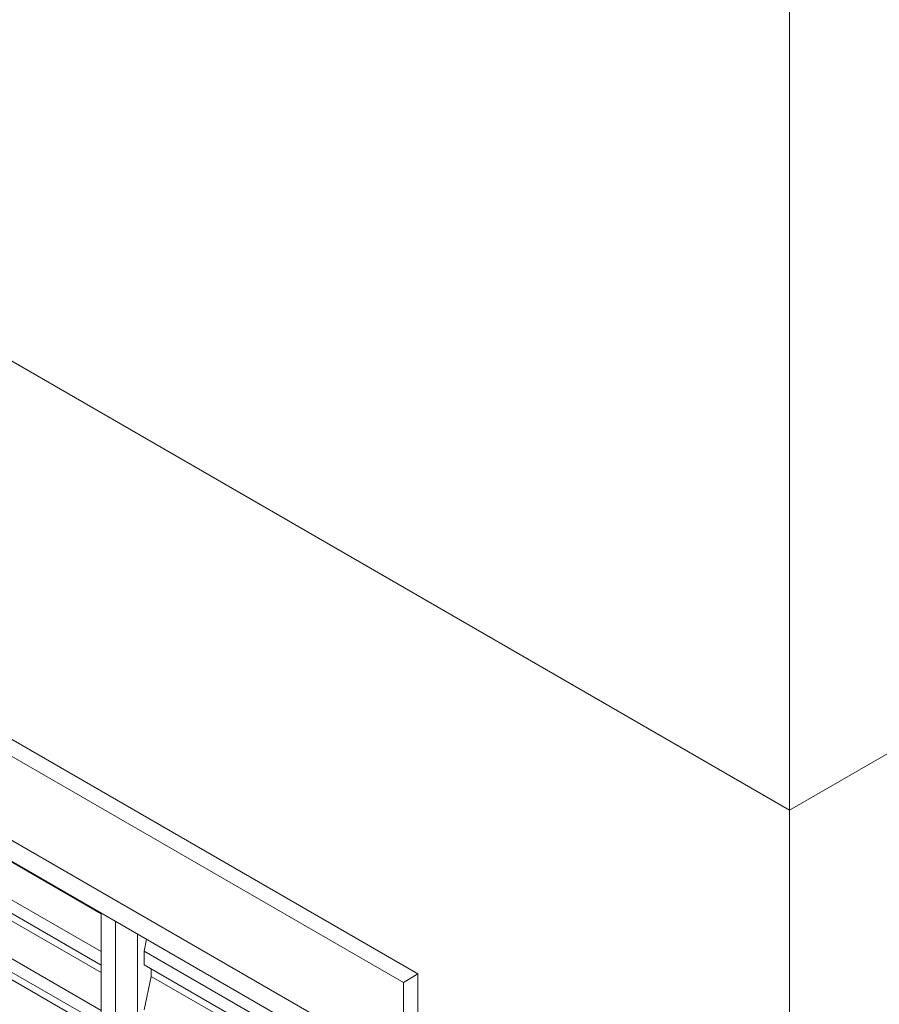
# Model space of a CAD drawing. Header units: metres. Extents: x 6.5 to 21.8, y 0.9 to 11.2.
# Tile 24 of 112: x 12.644 to 13.479, y 3.417 to 4.373. Entities that reach past the tile are written whole.
import ezdxf

# ---------------------------------------------------------------- set-up
doc = ezdxf.new("R2010")
doc.units = ezdxf.units.M
for name, color, linetype, lineweight in [('A-GLAZ', 7, 'Continuous', 5), ('A-WALL', 7, 'Continuous', 5), ('I-WALL', 7, 'Continuous', 5)]:
    doc.layers.add(name, color=color, linetype=linetype, lineweight=lineweight)

# ---------------------------------------------------------------- blocks, each defined once
blk = doc.blocks.new('JANELA DE CORRE_305-ISO_020')
at = {"layer": 'A-GLAZ'}
for p, q in [((11.91024, 3.97489), (12.94616, 3.37681)), ((12.72342, 3.5047), (12.50351, 3.63167)), ((12.72342, 3.46796), (12.49644, 3.59901)), ((12.72342, 3.45478), (12.49644, 3.58583)), ((12.72342, 3.44755), (12.50351, 3.57451)), ((12.72342, 3.41081), (12.49644, 3.54185)), ((12.72342, 3.39763), (12.49644, 3.52868)), ((12.72342, 3.39039), (12.50351, 3.51736)), ((12.72342, 3.5054), (12.72342, 2.81955)), ((12.73756, 2.79505), (12.73756, 3.49724)), ((12.75877, 3.48499), (12.75877, 2.8073)), ((12.75877, 2.82363), (12.75877, 3.48499)), ((12.76514, 3.46837), (12.76763, 3.47988)), ((12.76514, 3.45519), (12.76514, 3.46837)), ((12.94616, 3.36386), (12.76514, 3.46837)), ((12.94616, 3.35068), (12.76514, 3.45519)), ((12.76514, 3.41121), (12.77221, 3.44387)), ((12.77221, 3.44387), (12.77221, 3.45111)), ((12.94616, 3.34344), (12.77221, 3.44387))]:
    blk.add_line(p, q, dxfattribs=at)
blk = doc.blocks.new('Paredes 1 - Paredes 1-2288142-ISO_02')
at = {"layer": 'A-WALL'}
for p, q in [((13.01687, 3.43804), (11.81479, 4.13207)), ((11.82893, 4.14023), (13.03101, 3.44621)), ((11.8855, 4.00959), (12.94616, 3.39722)), ((13.01687, 3.43804), (13.03101, 3.44621)), ((13.03101, 3.44621), (13.03101, 2.46641)), ((13.01687, 2.45825), (13.01687, 3.43804))]:
    blk.add_line(p, q, dxfattribs=at)

msp = doc.modelspace()

# ---------------------------------------------------------------- linework, layer by layer
at = {"layer": 'I-WALL'}
for p, q in [((13.3917, 3.60538), (10.27867, 5.4027)), ((13.3917, 1.39268), (13.3917, 4.42188)), ((13.50131, 3.66866), (13.3917, 3.60538))]:
    msp.add_line(p, q, dxfattribs=at)

# ---------------------------------------------------------------- block references
at = {"layer": 'A-GLAZ'}
msp.add_blockref('JANELA DE CORRE_305-ISO_020', (0, 0), dxfattribs=at)
at = {"layer": 'A-WALL'}
msp.add_blockref('Paredes 1 - Paredes 1-2288142-ISO_02', (0, 0), dxfattribs=at)

doc.saveas('drawing.dxf')
